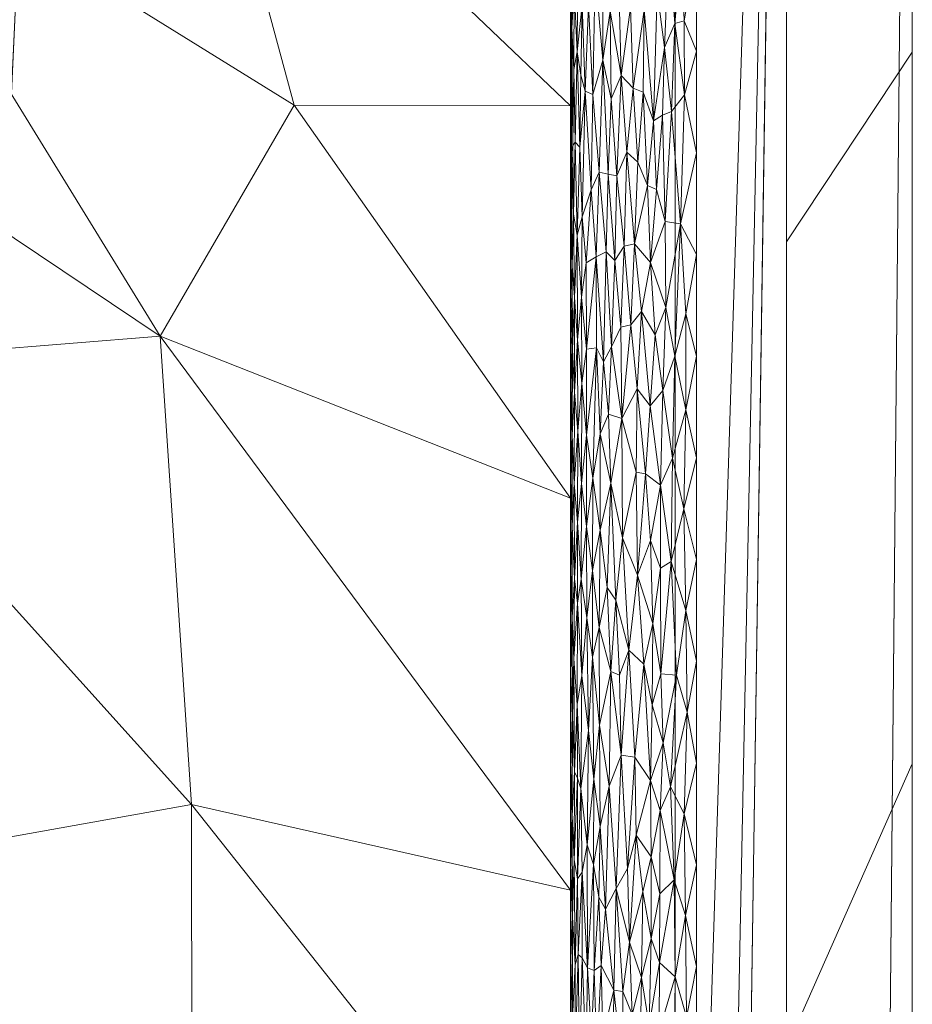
# Model space of a CAD drawing. Header units: millimetres. Extents: x -300 to 300, y 0 to 450.
# Tile 206 of 256: x 286 to 300, y 187 to 203. Entities that reach past the tile are written whole.
import ezdxf

# ---------------------------------------------------------------- set-up
doc = ezdxf.new("R2010")
doc.units = ezdxf.units.MM
doc.layers.add('A-GENM', color=13, linetype='Continuous')

# ---------------------------------------------------------------- blocks, each defined once
blk = doc.blocks.new('MODEL_CCAS0420-1080410R0 - MODEL_CCAS0420-1080410R0-453240-Preview')
at = {"layer": 'A-GENM', "lineweight": 9}
mesh = blk.add_polyface(dxfattribs=at)
corners = [(-296.159, -20, -110), (-295.657, -15.55, -110), (-294.177, -11.323, -110), (-291.793, -7.531, -110), (-288.625, -4.364, -110), (-284.831, -1.981, -110), (-280.602, -0.502, -110), (-276.147, 0, -110), (276.147, 0, -110), (280.596, -0.501, -110), (284.825, -1.978, -110), (288.619, -4.359, -110), (291.788, -7.525, -110), (294.174, -11.316, -110), (295.656, -15.545, -110), (296.159, -20, -110), (296.159, -426.171, -110), (295.658, -430.617, -110), (294.182, -434.842, -110), (291.802, -438.632, -110), (288.638, -441.797, -110), (284.848, -444.179, -110), (280.622, -445.657, -110), (276.171, -446.159, -110), (-276.171, -446.159, -110), (-280.617, -445.658, -110), (-284.842, -444.182, -110), (-288.632, -441.802, -110), (-291.797, -438.638, -110), (-294.179, -434.848, -110), (-295.657, -430.622, -110), (-296.159, -426.171, -110)]
mesh.append_faces([[corners[k] for k in face] for face in [(15, 12, 13, 14)]], dxfattribs={"vtx0": -1})
mesh.append_faces([[corners[k] for k in face] for face in [(16, 8, 15)]], dxfattribs={"vtx0": -1, "vtx1": -1})
mesh.append_faces([[corners[k] for k in face] for face in [(24, 31, 7, 8)]], dxfattribs={"vtx0": -1, "vtx1": -1, "vtx3": -1})
mesh.append_faces([[corners[k] for k in face] for face in [(31, 24, 25, 30), (18, 21, 22, 17), (17, 22, 23, 16)]], dxfattribs={"vtx0": -1, "vtx2": -1})
mesh.append_faces([[corners[k] for k in face] for face in [(0, 3, 4, 5), (0, 5, 6, 7)]], dxfattribs={"vtx0": -1, "vtx3": -1})
mesh.append_faces([[corners[k] for k in face] for face in [(28, 29, 27)]], dxfattribs={"vtx1": -1})
mesh.append_faces([[corners[k] for k in face] for face in [(25, 26, 30), (11, 12, 15, 10), (9, 10, 15, 8), (31, 0, 7)]], dxfattribs={"vtx1": -1, "vtx2": -1})
mesh.append_faces([[corners[k] for k in face] for face in [(23, 24, 8, 16)]], dxfattribs={"vtx1": -1, "vtx2": -1, "vtx3": -1})
mesh.append_faces([[corners[k] for k in face] for face in [(26, 27, 29, 30)]], dxfattribs={"vtx1": -1, "vtx3": -1})
mesh.append_faces([[corners[k] for k in face] for face in [(19, 20, 21, 18)]], dxfattribs={"vtx2": -1})
mesh.append_faces([[corners[k] for k in face] for face in [(0, 1, 2, 3)]], dxfattribs={"vtx3": -1})
mesh = blk.add_polyface(dxfattribs=at)
corners = [(-279.918, -2), (-292.651, -7.27), (-297.929, -20), (-297.929, -224.97), (-297.929, -429.94), (-292.661, -442.661), (-279.94, -447.929), (0, -447.929), (279.94, -447.929), (292.661, -442.661), (297.929, -429.94), (297.929, -224.97), (297.929, -20), (292.651, -7.27), (279.918, -2), (0, -2), (0, -3.5), (13.257, -3.5), (26.515, -3.5), (39.772, -3.5), (53.029, -3.5), (66.287, -3.5), (79.544, -3.5), (92.801, -3.5), (106.059, -3.5), (119.316, -3.5), (132.573, -3.5), (145.831, -3.5), (159.088, -3.5), (172.345, -3.5), (185.603, -3.5), (198.86, -3.5), (212.117, -3.5), (225.375, -3.5), (238.632, -3.5), (251.889, -3.5), (265.147, -3.5), (278.404, -3.5), (291.028, -7.487), (296.497, -19.511), (296.5, -32.769), (296.5, -46.026), (296.5, -59.283), (296.5, -72.541), (296.5, -85.798), (296.5, -99.055), (296.5, -112.313), (296.5, -125.57), (296.5, -138.827), (296.5, -152.085), (296.5, -165.342), (296.5, -178.599), (296.5, -191.857), (296.5, -205.114), (296.5, -218.371), (296.5, -231.629), (296.5, -244.886), (296.5, -258.143), (296.499, -271.401), (296.499, -284.658), (296.499, -297.915), (296.499, -311.173), (296.499, -324.43), (296.499, -337.687), (296.5, -350.945), (296.5, -364.202), (296.5, -377.459), (296.5, -390.717), (296.5, -403.974), (296.5, -417.231), (296.497, -430.489), (291.028, -442.513), (278.404, -446.5), (265.147, -446.5), (251.889, -446.5), (238.632, -446.5), (225.375, -446.5), (212.117, -446.5), (198.86, -446.5), (185.603, -446.5), (172.345, -446.5), (159.088, -446.5), (145.831, -446.5), (132.573, -446.5), (119.316, -446.5), (106.059, -446.5), (92.801, -446.5), (79.544, -446.5), (66.287, -446.5), (53.029, -446.5), (39.772, -446.5), (26.515, -446.5), (13.257, -446.5), (0, -446.5), (-12.926, -446.5), (-25.852, -446.5), (-38.777, -446.5), (-51.703, -446.5), (-64.629, -446.5), (-77.555, -446.5), (-90.48, -446.5), (-103.406, -446.5), (-116.332, -446.5), (-129.258, -446.5), (-142.183, -446.5), (-155.109, -446.5), (-168.035, -446.5), (-180.961, -446.5), (-193.887, -446.5), (-206.812, -446.5), (-219.738, -446.5), (-232.664, -446.5), (-245.59, -446.5), (-258.515, -446.5), (-271.441, -446.5), (-284.356, -445.968), (-294.544, -438.124), (-296.5, -425.35), (-296.5, -412.424), (-296.5, -399.498), (-296.5, -386.572), (-296.5, -373.646), (-296.5, -360.721), (-296.5, -347.795), (-296.499, -334.869), (-296.499, -321.943), (-296.499, -309.018), (-296.499, -296.092), (-296.499, -283.166), (-296.499, -270.24), (-296.5, -257.315), (-296.5, -244.389), (-296.5, -231.463), (-296.5, -218.537), (-296.5, -205.611), (-296.5, -192.686), (-296.5, -179.76), (-296.5, -166.834), (-296.5, -153.908), (-296.5, -140.983), (-296.5, -128.057), (-296.5, -115.131), (-296.5, -102.205), (-296.5, -89.28), (-296.5, -76.354), (-296.5, -63.428), (-296.5, -50.502), (-296.5, -37.576), (-296.5, -24.651), (-294.544, -11.876), (-284.356, -4.032), (-271.441, -3.5), (-258.515, -3.5), (-245.59, -3.5), (-232.664, -3.5), (-219.738, -3.5), (-206.812, -3.5), (-193.887, -3.5), (-180.961, -3.5), (-168.035, -3.5), (-155.109, -3.5), (-142.183, -3.5), (-129.258, -3.5), (-116.332, -3.5), (-103.406, -3.5), (-90.48, -3.5), (-77.555, -3.5), (-64.629, -3.5), (-51.703, -3.5), (-38.777, -3.5), (-25.852, -3.5), (-12.926, -3.5), (-294.538, -438.129), (-294.547, -438.108)]
mesh.append_faces([[corners[k] for k in face] for face in [(116, 172, 173)]])
mesh.append_faces([[corners[k] for k in face] for face in [(118, 4, 117), (6, 115, 5), (115, 6, 114), (7, 104, 6), (1, 150, 0), (151, 0, 150)]], dxfattribs={"vtx0": -1, "vtx1": -1})
mesh.append_faces([[corners[k] for k in face] for face in [(4, 124, 125), (7, 99, 100), (2, 148, 149), (149, 1, 2), (2, 141, 142), (0, 151, 152), (0, 160, 161, 15), (15, 165, 166), (15, 170, 171), (8, 81, 82, 7), (8, 72, 73), (11, 61, 62, 10), (12, 46, 47, 11), (38, 13, 14, 37), (13, 38, 39, 12)]], dxfattribs={"vtx0": -1, "vtx2": -1})
mesh.append_faces([[corners[k] for k in face] for face in [(4, 118, 119, 120), (4, 120, 121, 122), (3, 128, 129, 130), (3, 130, 131, 132), (3, 138, 139, 140), (0, 154, 155, 156), (0, 156, 157, 158), (15, 161, 162, 163), (15, 163, 164, 165), (8, 73, 74, 75), (7, 86, 87, 88), (7, 83, 84, 85), (10, 68, 69, 70), (11, 55, 56, 57), (14, 28, 29, 30), (14, 32, 33, 34), (15, 19, 20, 21), (12, 44, 45, 46), (11, 49, 50, 51), (11, 47, 48, 49), (12, 39, 40, 41)]], dxfattribs={"vtx0": -1, "vtx3": -1})
mesh.append_faces([[corners[k] for k in face] for face in [(123, 124, 4, 122), (127, 128, 3, 126), (113, 114, 6, 112), (111, 112, 6, 110), (109, 110, 6, 108), (107, 108, 6, 106), (96, 97, 7, 95), (105, 106, 6, 104), (103, 104, 7, 102), (101, 102, 7, 100), (98, 99, 7, 97), (94, 95, 7, 93), (135, 136, 3, 134), (137, 138, 3, 136), (133, 134, 3, 132), (145, 146, 2, 144), (147, 148, 2, 146), (143, 144, 2, 142), (149, 150, 1), (153, 154, 0, 152), (159, 160, 0, 158), (169, 170, 15, 168), (167, 168, 15, 166), (78, 79, 8, 77), (80, 81, 8, 79), (76, 77, 8, 75), (91, 92, 7, 90), (89, 90, 7, 88), (85, 86, 7), (82, 83, 7), (67, 68, 10, 66), (65, 66, 10, 64), (60, 61, 11, 59), (58, 59, 11, 57), (63, 64, 10, 62), (54, 55, 11, 53), (26, 27, 15, 25), (31, 32, 14, 30), (16, 17, 15, 171), (18, 19, 15, 17), (24, 25, 15, 23), (22, 23, 15, 21), (34, 35, 14), (52, 53, 11, 51), (36, 37, 14, 35), (42, 43, 12, 41), (43, 44, 12), (92, 93, 7)]], dxfattribs={"vtx1": -1, "vtx2": -1})
mesh.append_faces([[corners[k] for k in face] for face in [(3, 4, 125, 126), (2, 3, 140, 141), (71, 72, 8, 9), (70, 71, 9, 10), (27, 28, 14, 15)]], dxfattribs={"vtx1": -1, "vtx3": -1})
mesh.append_faces([[corners[k] for k in face] for face in [(4, 173, 117), (115, 172, 5)]], dxfattribs={"vtx2": -1})
mesh = blk.add_polyface(dxfattribs=at)
corners = [(-299.928, -20, -2.07), (-298.043, -20, -56.035), (-296.159, -20, -110), (-296.159, -426.171, -110), (-298.043, -428.055, -56.035), (-299.928, -429.94, -2.07), (-299.928, -224.97, -2.07)]
mesh.append_faces([[corners[k] for k in face] for face in [(6, 1, 2, 3)]], dxfattribs={"vtx0": -1, "vtx3": -1})
mesh.append_faces([[corners[k] for k in face] for face in [(3, 4, 6)]], dxfattribs={"vtx1": -1, "vtx2": -1})
mesh.append_faces([[corners[k] for k in face] for face in [(4, 5, 6), (6, 0, 1)]], dxfattribs={"vtx2": -1})
mesh = blk.add_polyface(dxfattribs=at)
corners = [(-299.928, -20, -2.07), (-299.928, -224.97, -2.07), (-299.928, -429.94, -2.07), (-299.368, -429.94, -0.611), (-297.929, -429.94), (-297.929, -224.97), (-297.929, -20), (-299.368, -20, -0.611), (-299.928, -315.406, -2.07), (-297.929, -327.455), (-297.929, -372.673), (-297.929, -276.212), (-299.928, -372.673, -2.07), (-299.928, -344.039, -2.07), (-299.928, -270.188, -2.07), (-299.928, -329.722, -2.07), (-299.928, -134.534, -2.07), (-297.929, -122.485), (-297.929, -173.727), (-297.929, -199.349), (-299.928, -77.267, -2.07), (-299.928, -179.752, -2.07), (-299.928, -105.901, -2.07), (-297.929, -71.242), (-297.929, -96.864), (-297.929, -401.306), (-299.928, -401.306, -2.07), (-299.928, -386.99, -2.07), (-299.928, -48.634, -2.07), (-297.929, -45.621), (-297.929, -58.432), (-297.929, -415.623), (-299.928, -34.317, -2.07), (-299.928, -415.623, -2.07), (-297.929, -34.317), (-299.928, -247.579, -2.07), (-297.929, -250.591), (-297.929, -263.402), (-297.929, -301.834), (-297.929, -148.106), (-299.928, -292.797, -2.07), (-299.928, -157.143, -2.07), (-297.929, -350.064), (-299.928, -202.361, -2.07), (-297.929, -212.159), (-299.928, -191.057, -2.07), (-299.928, -120.217, -2.07), (-299.928, -91.584, -2.07), (-297.929, -386.99), (-299.928, -62.95, -2.07), (-297.929, -237.781), (-297.929, -314.644), (-297.929, -135.296), (-297.929, -289.023), (-297.929, -160.917), (-299.928, -358.356, -2.07), (-297.929, -186.538), (-297.929, -109.674), (-297.929, -84.053)]
mesh.append_faces([[corners[k] for k in face] for face in [(35, 50, 1), (45, 56, 21), (41, 39, 16)]], dxfattribs={"vtx0": -1, "vtx1": -1})
mesh.append_faces([[corners[k] for k in face] for face in [(31, 33, 3), (32, 34, 7)]], dxfattribs={"vtx0": -1, "vtx1": -1, "vtx2": -1})
mesh.append_faces([[corners[k] for k in face] for face in [(18, 41, 21, 56), (14, 11, 37, 35), (28, 30, 29, 32), (32, 29, 34), (40, 53, 11, 14), (30, 28, 49)]], dxfattribs={"vtx0": -1, "vtx2": -1})
mesh.append_faces([[corners[k] for k in face] for face in [(16, 39, 52, 17), (9, 8, 15, 13), (1, 50, 5, 44), (35, 37, 36, 50)]], dxfattribs={"vtx0": -1, "vtx3": -1})
mesh.append_faces([[corners[k] for k in face] for face in [(54, 39, 41, 18), (51, 38, 8, 9)]], dxfattribs={"vtx1": -1, "vtx2": -1})
mesh.append_faces([[corners[k] for k in face] for face in [(47, 22, 24, 58), (10, 42, 55, 12), (43, 1, 44, 19), (46, 16, 17, 57), (22, 46, 57, 24), (20, 47, 58, 23), (49, 20, 23, 30), (27, 26, 25, 48), (12, 27, 48, 10), (26, 33, 31, 25), (40, 8, 38, 53), (42, 9, 13, 55), (45, 43, 19, 56)]], dxfattribs={"vtx1": -1, "vtx3": -1})
mesh.append_faces([[corners[k] for k in face] for face in [(34, 6, 7), (3, 4, 31), (33, 2, 3), (7, 0, 32)]], dxfattribs={"vtx2": -1})
mesh = blk.add_polyface(dxfattribs=at)
corners = [(-294.5, -134.301, -2), (-294.5, -139.199, -5), (-294.5, -132.968, -5), (-294.5, -131.278, -2), (-294.5, -146.394, -2), (-294.5, -152.441, -2), (-294.5, -151.661, -5), (-294.5, -145.43, -5), (-294.5, -251.368, -5), (-294.5, -245.136, -5.001), (-294.5, -249.186, -2), (-294.5, -255.233, -2), (-294.5, -140.348, -2), (-294.5, -206.86, -2), (-294.5, -212.907, -2), (-294.5, -207.744, -5), (-294.5, -263.833, -5), (-294.5, -257.601, -5), (-294.5, -261.279, -2), (-294.5, -176.627, -2), (-294.5, -182.674, -2), (-294.5, -176.586, -5), (-294.5, -170.581, -2), (-294.5, -201.512, -5), (-294.5, -195.28, -5), (-294.5, -200.813, -2), (-294.5, -188.72, -2), (-294.5, -182.817, -5), (-294.5, -170.354, -5), (-294.5, -154.777, -5), (-294.5, -158.487, -2), (-294.5, -213.976, -5), (-294.5, -218.953, -2), (-294.5, -225, -2), (-294.5, -226.439, -5.001), (-294.5, -220.208, -5.001), (-294.5, -279.419, -2), (-294.5, -285.466, -2), (-294.5, -282.53, -5), (-294.5, -276.298, -5), (-294.5, -267.326, -2), (-294.5, -270.065, -5), (-294.5, -189.048, -5), (-294.5, -194.767, -2), (-294.5, -238.904, -5.001), (-294.5, -232.671, -5.001), (-294.5, -237.093, -2), (-294.5, -243.14, -2), (-294.5, -164.123, -5), (-294.5, -164.534, -2), (-294.5, -231.046, -2), (-294.5, -288.758, -5), (-294.5, -273.373, -2), (-294.5, -129.234, -5), (-294.5, -128.254, -2), (-294.5, -157.892, -5), (-294.5, -125.499, -5)]
mesh.append_faces([[corners[k] for k in face] for face in [(28, 22, 21), (8, 11, 17), (3, 53, 54), (50, 34, 33)]], dxfattribs={"vtx0": -1, "vtx1": -1})
mesh.append_faces([[corners[k] for k in face] for face in [(0, 1, 2, 3), (1, 0, 12), (33, 34, 35, 32), (16, 18, 40, 41), (42, 26, 43), (23, 25, 13, 15), (48, 30, 49, 28), (3, 2, 53), (28, 49, 22)]], dxfattribs={"vtx0": -1, "vtx2": -1})
mesh.append_faces([[corners[k] for k in face] for face in [(13, 14, 15), (16, 17, 18), (19, 20, 21, 22), (23, 24, 25), (35, 31, 32), (11, 18, 17), (51, 38, 37), (40, 52, 41), (55, 29, 30, 48), (42, 27, 26), (53, 56, 54)]], dxfattribs={"vtx1": -1, "vtx2": -1})
mesh.append_faces([[corners[k] for k in face] for face in [(4, 5, 6, 7), (8, 9, 10, 11), (20, 26, 27, 21), (29, 6, 5, 30), (31, 15, 14, 32), (36, 37, 38, 39), (44, 45, 46, 47), (9, 44, 47, 10), (45, 34, 50, 46), (39, 41, 52, 36), (7, 1, 12, 4), (24, 42, 43, 25)]], dxfattribs={"vtx1": -1, "vtx3": -1})
mesh = blk.add_polyface(dxfattribs=at)
corners = [(-288.48, -190.411, -17.973), (-282.195, -197.384, -31.516), (-282.468, -189.335, -30.928), (-276.18, -196.335, -44.477), (-276.049, -189.005, -44.76), (-269.899, -181.452, -58.018), (-275.755, -182.517, -45.396), (-269.898, -188.806, -58.018), (-276.045, -204.263, -44.767), (-269.897, -203.514, -58.018), (-276.24, -211.678, -44.348), (-269.896, -210.868, -58.018), (-282.202, -181.577, -31.502), (-290.112, -201.519, -14.455), (-294.5, -201.512, -5), (-288.591, -207.148, -17.733), (-288.488, -181.732, -17.956), (-269.897, -196.16, -58.018), (-280.635, -202.781, -34.877), (-294.5, -182.817, -5), (-283.027, -205.91, -29.723), (-294.5, -207.744, -5), (-294.5, -195.28, -5), (-287.981, -197.851, -19.048), (-294.5, -189.048, -5), (-280.617, -211.06, -34.916)]
mesh.append_faces([[corners[k] for k in face] for face in [(5, 6, 7), (7, 4, 17), (14, 13, 22), (22, 23, 24)]], dxfattribs={"vtx0": -1, "vtx1": -1})
mesh.append_faces([[corners[k] for k in face] for face in [(0, 1, 2), (3, 4, 2), (8, 9, 3), (10, 11, 8), (12, 2, 4), (13, 14, 15), (12, 16, 2), (6, 4, 7), (17, 4, 3), (8, 1, 18), (16, 0, 2), (1, 3, 2), (19, 0, 16), (18, 20, 10), (1, 8, 3), (1, 0, 23), (0, 24, 23), (1, 23, 18), (23, 22, 13), (15, 20, 13), (20, 15, 25), (4, 6, 12), (8, 18, 10), (20, 18, 23), (23, 13, 20)]], dxfattribs={"vtx0": -1, "vtx1": -1, "vtx2": -1})
mesh.append_faces([[corners[k] for k in face] for face in [(8, 11, 9), (0, 19, 24)]], dxfattribs={"vtx0": -1, "vtx2": -1})
mesh.append_faces([[corners[k] for k in face] for face in [(9, 17, 3), (14, 21, 15)]], dxfattribs={"vtx1": -1, "vtx2": -1})
mesh = blk.add_polyface(dxfattribs=at)
corners = [(-295.014, -186.737, -0.661), (-295.168, -185.649, -0.509), (-295.189, -187.463, -0.491), (-294.64, -186.252, -1.263), (-294.619, -188.027, -1.319), (-294.57, -186.192, -1.476), (-295.779, -188.283, -0.141), (-295.626, -187.663, -0.208), (-295.748, -186.901, -0.154), (-296.162, -187.675, -0.032), (-296.143, -186.145, -0.036), (-296.339, -187.031, -0.008), (-296.326, -188.649, -0.009), (-294.682, -187.973, -1.166), (-294.745, -186.373, -1.042), (-294.506, -187.964, -1.84), (-294.5, -188.72, -2), (-294.5, -187.209, -2), (-294.571, -187.862, -1.473), (-294.528, -188.627, -1.666), (-294.529, -187.021, -1.661), (-294.5, -185.697, -2), (-294.506, -186.453, -1.838), (-294.524, -185.573, -1.69), (-294.83, -186.693, -0.9), (-294.77, -187.814, -0.996), (-295.329, -186.152, -0.382), (-296.5, -187.839), (-296.5, -186.223), (-295.905, -186.802, -0.097), (-295.476, -187.073, -0.288), (-295.495, -185.503, -0.277), (-295.331, -187.442, -0.381), (-295.223, -189.074, -0.462), (-294.988, -187.855, -0.691), (-295.057, -188.75, -0.615), (-294.875, -187.772, -0.834), (-294.918, -186.417, -0.776), (-294.951, -188.936, -0.734), (-295.437, -188.224, -0.311), (-295.604, -186.447, -0.219), (-295.689, -185.422, -0.179), (-295.91, -187.898, -0.095), (-295.832, -185.761, -0.122)]
mesh.append_faces([[corners[k] for k in face] for face in [(21, 22, 17), (27, 11, 28)]], dxfattribs={"vtx0": -1, "vtx1": -1})
mesh.append_faces([[corners[k] for k in face] for face in [(0, 1, 2), (3, 4, 5), (6, 7, 8), (9, 10, 11), (11, 12, 9), (13, 3, 14), (18, 19, 20), (5, 18, 20), (4, 3, 13), (15, 20, 19), (17, 22, 15), (15, 22, 20), (23, 20, 22), (5, 20, 23), (14, 24, 25), (1, 26, 2), (12, 11, 27), (29, 10, 9), (30, 26, 31), (32, 2, 26), (32, 26, 30), (2, 32, 33), (34, 2, 35), (36, 24, 37), (36, 37, 34), (36, 34, 38), (2, 34, 0), (30, 39, 32), (39, 30, 7), (25, 24, 36), (14, 25, 13), (37, 0, 34), (4, 18, 5), (30, 40, 7), (7, 40, 8), (31, 40, 30), (41, 8, 40), (8, 29, 42), (8, 42, 6), (9, 42, 29), (8, 43, 29)]], dxfattribs={"vtx0": -1, "vtx1": -1, "vtx2": -1})
mesh.append_faces([[corners[k] for k in face] for face in [(15, 16, 17)]], dxfattribs={"vtx0": -1, "vtx2": -1})
mesh = blk.add_polyface(dxfattribs=at)
corners = [(-294.571, -187.862, -1.473), (-294.61, -189.228, -1.344), (-294.559, -189.534, -1.518), (-295.111, -190.704, -0.561), (-294.969, -190.063, -0.713), (-295.057, -188.75, -0.615), (-296.144, -189.212, -0.035), (-295.91, -187.898, -0.095), (-296.162, -187.675, -0.032), (-295.54, -189.926, -0.252), (-295.437, -188.224, -0.311), (-295.646, -189.023, -0.199), (-294.506, -187.964, -1.84), (-294.506, -189.469, -1.838), (-294.5, -188.72, -2), (-295.924, -190.316, -0.091), (-295.917, -188.994, -0.093), (-294.528, -188.627, -1.666), (-294.527, -190.232, -1.673), (-294.5, -190.232, -2), (-294.608, -190.828, -1.351), (-294.619, -188.027, -1.319), (-294.683, -189.337, -1.164), (-294.951, -188.936, -0.734), (-294.865, -189.459, -0.848), (-294.766, -189.769, -1.004), (-294.77, -187.814, -0.996), (-294.665, -190.663, -1.204), (-294.988, -187.855, -0.691), (-295.779, -188.283, -0.141), (-295.626, -187.663, -0.208), (-295.781, -189.58, -0.141), (-295.223, -189.074, -0.462), (-295.189, -187.463, -0.491), (-296.305, -190.262, -0.011), (-296.326, -188.649, -0.009), (-296.5, -189.454), (-296.5, -187.839), (-295.301, -191.196, -0.402), (-295.405, -189.392, -0.331), (-294.869, -190.811, -0.842), (-294.875, -187.772, -0.834), (-295.331, -187.442, -0.381), (-294.682, -187.973, -1.166)]
mesh.append_faces([[corners[k] for k in face] for face in [(0, 1, 2), (3, 4, 5), (6, 7, 8), (9, 10, 11), (12, 13, 14), (6, 15, 16), (17, 18, 13), (13, 12, 17), (2, 1, 20), (1, 21, 22), (21, 1, 0), (23, 4, 24), (25, 22, 26), (27, 22, 25), (28, 5, 23), (29, 11, 30), (16, 7, 6), (29, 16, 31), (18, 17, 2), (0, 2, 17), (32, 5, 33), (34, 35, 36), (35, 6, 8), (34, 6, 35), (38, 32, 39), (3, 5, 32), (24, 40, 25), (26, 24, 25), (4, 23, 5), (24, 41, 23), (42, 10, 32), (32, 10, 39), (26, 41, 24), (22, 21, 43), (1, 22, 27), (26, 22, 43), (10, 9, 39), (9, 11, 31), (29, 31, 11), (15, 31, 16), (11, 10, 30), (7, 16, 29)]], dxfattribs={"vtx0": -1, "vtx1": -1, "vtx2": -1})
mesh.append_faces([[corners[k] for k in face] for face in [(13, 19, 14)]], dxfattribs={"vtx0": -1, "vtx2": -1})
mesh.append_faces([[corners[k] for k in face] for face in [(37, 36, 35)]], dxfattribs={"vtx1": -1, "vtx2": -1})
mesh = blk.add_polyface(dxfattribs=at)
corners = [(-295.664, -192.638, -0.19), (-295.521, -191.162, -0.262), (-295.767, -190.793, -0.146), (-294.527, -190.232, -1.673), (-294.529, -191.811, -1.659), (-294.506, -190.984, -1.839), (-294.506, -189.469, -1.838), (-294.665, -190.663, -1.204), (-294.678, -192.461, -1.174), (-294.605, -191.997, -1.359), (-295.138, -192.524, -0.536), (-295.111, -190.704, -0.561), (-295.301, -191.196, -0.402), (-295.54, -189.926, -0.252), (-295.405, -189.392, -0.331), (-296.351, -191.878, -0.006), (-296.087, -190.689, -0.047), (-296.305, -190.262, -0.011), (-295.794, -191.992, -0.136), (-296.5, -191.07), (-296.5, -192.686), (-294.506, -192.499, -1.838), (-294.5, -191.744, -2), (-294.563, -190.928, -1.499), (-294.5, -190.232, -2), (-294.559, -189.534, -1.518), (-294.608, -190.828, -1.351), (-294.61, -189.228, -1.344), (-294.782, -191.584, -0.976), (-294.766, -189.769, -1.004), (-294.961, -191.673, -0.722), (-294.869, -190.811, -0.842), (-294.969, -190.063, -0.713), (-294.846, -192.75, -0.875), (-295.426, -192.864, -0.318), (-295.223, -189.074, -0.462), (-295.781, -189.58, -0.141), (-295.924, -190.316, -0.091), (-295.972, -191.388, -0.077), (-296.5, -189.454), (-296.144, -189.212, -0.035), (-296.182, -192.465, -0.028), (-294.865, -189.459, -0.848), (-294.553, -192.723, -1.541)]
mesh.append_faces([[corners[k] for k in face] for face in [(0, 1, 2), (3, 4, 5), (3, 5, 6), (7, 8, 9), (10, 11, 12), (13, 1, 14), (15, 16, 17), (2, 18, 0), (5, 21, 22), (21, 5, 4), (23, 4, 3), (24, 6, 5), (25, 23, 3), (26, 27, 7), (9, 23, 26), (8, 7, 28), (28, 7, 29), (30, 31, 32), (11, 10, 30), (33, 28, 31), (1, 34, 12), (14, 1, 12), (1, 13, 2), (35, 12, 11), (2, 13, 36), (37, 38, 2), (32, 11, 30), (17, 19, 15), (40, 17, 16), (40, 16, 37), (15, 41, 16), (30, 33, 31), (32, 31, 42), (23, 43, 4), (28, 29, 31), (26, 23, 25), (7, 9, 26), (38, 37, 16), (36, 37, 2), (41, 38, 16), (38, 18, 2)]], dxfattribs={"vtx0": -1, "vtx1": -1, "vtx2": -1})
mesh.append_faces([[corners[k] for k in face] for face in [(15, 19, 20), (5, 22, 24), (17, 39, 19)]], dxfattribs={"vtx0": -1, "vtx2": -1})
mesh = blk.add_polyface(dxfattribs=at)
corners = [(-295.138, -192.524, -0.536), (-295.079, -193.859, -0.592), (-294.956, -193.224, -0.729), (-294.961, -191.673, -0.722), (-295.521, -191.162, -0.262), (-295.664, -192.638, -0.19), (-295.426, -192.864, -0.318), (-295.936, -192.488, -0.087), (-296.182, -192.465, -0.028), (-296.097, -194.273, -0.045), (-294.506, -192.499, -1.838), (-294.529, -191.811, -1.659), (-294.525, -193.382, -1.684), (-296.333, -193.494, -0.008), (-294.506, -194.133, -1.84), (-294.5, -193.255, -2), (-294.756, -193.376, -1.021), (-294.669, -193.989, -1.194), (-294.678, -192.461, -1.174), (-294.971, -194.767, -0.71), (-294.849, -194.128, -0.871), (-294.553, -192.723, -1.541), (-294.563, -190.928, -1.499), (-294.605, -191.997, -1.359), (-294.782, -191.584, -0.976), (-295.327, -194.645, -0.384), (-295.221, -193.655, -0.464), (-296.5, -192.686), (-296.5, -194.301), (-294.5, -191.744, -2), (-294.562, -193.994, -1.506), (-294.608, -193.608, -1.35), (-294.846, -192.75, -0.875), (-295.562, -194.056, -0.24), (-295.794, -191.992, -0.136), (-295.806, -193.286, -0.131), (-295.276, -192.468, -0.421), (-295.301, -191.196, -0.402), (-295.972, -191.388, -0.077), (-296.351, -191.878, -0.006), (-295.77, -194.605, -0.145), (-295.929, -194.163, -0.09)]
mesh.append_faces([[corners[k] for k in face] for face in [(29, 10, 15)]], dxfattribs={"vtx0": -1, "vtx1": -1})
mesh.append_faces([[corners[k] for k in face] for face in [(0, 1, 2), (2, 3, 0), (4, 5, 6), (7, 8, 9), (10, 11, 12), (8, 13, 9), (12, 14, 10), (14, 15, 10), (16, 17, 18), (19, 20, 2), (21, 22, 23), (24, 16, 18), (25, 26, 6), (21, 12, 11), (12, 21, 30), (17, 31, 18), (3, 2, 32), (32, 2, 20), (20, 16, 32), (5, 33, 6), (2, 1, 19), (33, 25, 6), (5, 34, 35), (16, 24, 32), (26, 1, 0), (36, 0, 37), (0, 36, 26), (7, 38, 8), (37, 6, 36), (6, 26, 36), (8, 39, 13), (13, 39, 27), (40, 33, 35), (7, 9, 41), (31, 21, 23), (21, 31, 30), (18, 31, 23), (33, 5, 35), (38, 7, 34), (35, 34, 7), (7, 41, 35), (40, 35, 41)]], dxfattribs={"vtx0": -1, "vtx1": -1, "vtx2": -1})
mesh.append_faces([[corners[k] for k in face] for face in [(13, 27, 28)]], dxfattribs={"vtx0": -1, "vtx2": -1})
mesh = blk.add_polyface(dxfattribs=at)
corners = [(-294.971, -194.767, -0.71), (-295.142, -195.515, -0.532), (-294.972, -196.298, -0.709), (-294.559, -195.513, -1.517), (-294.562, -193.994, -1.506), (-294.608, -194.894, -1.35), (-294.526, -194.831, -1.68), (-294.525, -193.382, -1.684), (-294.527, -196.279, -1.674), (-294.506, -195.595, -1.839), (-294.614, -196.34, -1.334), (-294.669, -193.989, -1.194), (-294.756, -193.376, -1.021), (-294.754, -194.826, -1.025), (-294.751, -196.276, -1.03), (-294.674, -195.512, -1.183), (-294.856, -195.593, -0.861), (-296.3, -195.109, -0.011), (-296.118, -195.915, -0.041), (-296.097, -194.273, -0.045), (-294.608, -193.608, -1.35), (-294.506, -194.133, -1.84), (-294.5, -194.767, -2), (-294.5, -196.279, -2), (-294.5, -193.255, -2), (-294.849, -194.128, -0.871), (-295.079, -193.859, -0.592), (-295.221, -193.655, -0.464), (-295.316, -196.544, -0.392), (-295.327, -194.645, -0.384), (-295.541, -195.691, -0.251), (-295.562, -194.056, -0.24), (-295.77, -194.605, -0.145), (-295.692, -195.665, -0.178), (-295.93, -195.484, -0.089), (-295.929, -194.163, -0.09), (-296.5, -195.917), (-296.5, -194.301), (-296.328, -196.683, -0.009), (-296.333, -193.494, -0.008), (-295.765, -196.745, -0.147), (-295.559, -197.016, -0.242)]
mesh.append_faces([[corners[k] for k in face] for face in [(22, 9, 23), (36, 17, 37)]], dxfattribs={"vtx0": -1, "vtx1": -1})
mesh.append_faces([[corners[k] for k in face] for face in [(0, 1, 2), (3, 4, 5), (6, 7, 4), (6, 8, 9), (5, 10, 3), (11, 12, 13), (13, 14, 15), (16, 14, 13), (17, 18, 19), (6, 3, 8), (3, 6, 4), (5, 20, 11), (21, 7, 6), (9, 22, 21), (9, 21, 6), (15, 10, 5), (11, 15, 5), (15, 11, 13), (20, 5, 4), (16, 13, 25), (12, 25, 13), (2, 16, 0), (0, 16, 25), (1, 26, 27), (28, 1, 29), (28, 29, 30), (31, 32, 33), (34, 19, 18), (1, 0, 26), (1, 27, 29), (35, 19, 34), (36, 38, 17), (17, 38, 18), (37, 17, 39), (19, 39, 17), (40, 33, 34), (34, 32, 35), (41, 30, 33), (29, 31, 30), (31, 33, 30), (34, 33, 32)]], dxfattribs={"vtx0": -1, "vtx1": -1, "vtx2": -1})
mesh.append_faces([[corners[k] for k in face] for face in [(21, 22, 24)]], dxfattribs={"vtx0": -1, "vtx2": -1})
mesh = blk.add_polyface(dxfattribs=at)
corners = [(-294.53, -197.639, -1.654), (-294.505, -198.546, -1.862), (-294.507, -197.109, -1.833), (-294.56, -198.471, -1.515), (-294.563, -196.959, -1.502), (-294.612, -197.79, -1.34), (-294.614, -196.34, -1.334), (-294.677, -197.104, -1.178), (-294.5, -197.79, -2), (-294.5, -196.279, -2), (-294.751, -196.276, -1.03), (-294.674, -195.512, -1.183), (-295.624, -198.242, -0.209), (-295.559, -197.016, -0.242), (-295.765, -196.745, -0.147), (-294.972, -196.298, -0.709), (-294.911, -197.665, -0.785), (-294.856, -195.593, -0.861), (-295.316, -196.544, -0.392), (-295.541, -195.691, -0.251), (-295.692, -195.665, -0.178), (-294.671, -198.473, -1.19), (-295.846, -197.874, -0.117), (-295.966, -196.988, -0.078), (-295.15, -197.684, -0.525), (-295.104, -196.614, -0.568), (-294.559, -195.513, -1.517), (-294.527, -196.279, -1.674), (-294.506, -195.595, -1.839), (-294.755, -197.647, -1.022), (-295.025, -197.442, -0.649), (-295.296, -197.993, -0.406), (-295.455, -198.032, -0.3), (-296.328, -196.683, -0.009), (-296.5, -197.533), (-296.331, -198.208, -0.008), (-296.158, -197.533, -0.033), (-296.118, -195.915, -0.041), (-295.93, -195.484, -0.089), (-296.014, -198.308, -0.065), (-296.5, -195.917), (-295.142, -195.515, -0.532)]
mesh.append_faces([[corners[k] for k in face] for face in [(0, 1, 2), (3, 4, 5), (5, 4, 6), (5, 6, 7), (10, 7, 11), (12, 13, 14), (15, 16, 17), (13, 18, 19), (14, 13, 20), (4, 3, 0), (21, 5, 7), (22, 14, 23), (24, 25, 18), (26, 4, 27), (4, 26, 6), (9, 28, 2), (28, 27, 2), (0, 2, 27), (6, 11, 7), (29, 7, 10), (7, 29, 21), (16, 10, 17), (30, 16, 15), (30, 25, 24), (31, 18, 32), (10, 16, 29), (33, 34, 35), (4, 0, 27), (36, 23, 37), (37, 23, 38), (23, 36, 39), (14, 38, 23), (37, 33, 36), (35, 36, 33), (18, 31, 24), (13, 12, 32), (22, 12, 14), (18, 13, 32), (25, 15, 41), (15, 25, 30), (18, 25, 41), (39, 22, 23)]], dxfattribs={"vtx0": -1, "vtx1": -1, "vtx2": -1})
mesh.append_faces([[corners[k] for k in face] for face in [(2, 8, 9), (33, 40, 34)]], dxfattribs={"vtx0": -1, "vtx2": -1})
mesh = blk.add_polyface(dxfattribs=at)
corners = [(-294.683, -199.747, -1.165), (-294.603, -199.456, -1.366), (-294.671, -198.473, -1.19), (-296.245, -199.636, -0.019), (-296, -199.675, -0.069), (-296.014, -198.308, -0.065), (-294.612, -197.79, -1.34), (-294.56, -198.471, -1.515), (-294.523, -198.961, -1.699), (-294.549, -199.787, -1.561), (-294.514, -200.781, -1.766), (-295.063, -199.19, -0.609), (-295.202, -199.054, -0.48), (-295.098, -200.427, -0.573), (-294.755, -197.647, -1.022), (-294.749, -199.016, -1.033), (-296.5, -199.149), (-296.331, -198.208, -0.008), (-296.5, -197.533), (-294.904, -199.114, -0.794), (-294.911, -197.665, -0.785), (-295.025, -197.442, -0.649), (-294.507, -197.109, -1.833), (-294.505, -198.546, -1.862), (-294.5, -197.79, -2), (-294.952, -200.457, -0.733), (-295.351, -199.282, -0.367), (-295.296, -197.993, -0.406), (-295.455, -198.032, -0.3), (-295.513, -199.317, -0.267), (-295.393, -200.772, -0.339), (-295.77, -199.024, -0.145), (-295.624, -198.242, -0.209), (-294.825, -200.177, -0.908), (-295.15, -197.684, -0.525), (-294.53, -197.639, -1.654), (-295.846, -197.874, -0.117), (-294.5, -199.302, -2), (-294.505, -199.79, -1.86), (-296.158, -197.533, -0.033), (-295.234, -200.399, -0.454), (-295.72, -200.246, -0.166), (-295.867, -200.179, -0.11)]
mesh.append_faces([[corners[k] for k in face] for face in [(16, 17, 18)]], dxfattribs={"vtx0": -1, "vtx1": -1})
mesh.append_faces([[corners[k] for k in face] for face in [(0, 1, 2), (3, 4, 5), (6, 1, 7), (8, 9, 10), (11, 12, 13), (2, 14, 15), (19, 20, 21), (22, 23, 24), (19, 11, 25), (26, 27, 28), (7, 9, 8), (15, 14, 19), (29, 30, 26), (31, 29, 32), (15, 19, 33), (21, 11, 19), (34, 27, 12), (35, 7, 8), (8, 23, 35), (19, 14, 20), (0, 2, 15), (1, 6, 2), (0, 15, 33), (36, 5, 31), (37, 23, 38), (1, 9, 7), (38, 8, 10), (8, 38, 23), (16, 3, 17), (3, 39, 17), (3, 5, 39), (31, 5, 4), (26, 28, 29), (12, 27, 26), (40, 12, 26), (34, 12, 11), (32, 29, 28), (41, 29, 31), (11, 21, 34), (32, 36, 31), (42, 31, 4), (31, 42, 41)]], dxfattribs={"vtx0": -1, "vtx1": -1, "vtx2": -1})
mesh.append_faces([[corners[k] for k in face] for face in [(37, 24, 23)]], dxfattribs={"vtx1": -1, "vtx2": -1})
mesh = blk.add_polyface(dxfattribs=at)
corners = [(-295.567, -200.616, -0.238), (-295.393, -200.772, -0.339), (-295.513, -199.317, -0.267), (-295.147, -201.624, -0.528), (-295.234, -200.399, -0.454), (-295.301, -201.993, -0.402), (-294.647, -200.855, -1.248), (-294.733, -201.744, -1.063), (-294.664, -201.996, -1.208), (-294.904, -199.114, -0.794), (-294.952, -200.457, -0.733), (-294.825, -200.177, -0.908), (-295.72, -200.246, -0.166), (-295.867, -200.179, -0.11), (-295.818, -201.274, -0.127), (-294.855, -201.689, -0.862), (-296, -199.675, -0.069), (-296.101, -201.422, -0.044), (-295.959, -201.36, -0.08), (-294.607, -202.367, -1.353), (-294.572, -200.935, -1.467), (-294.603, -199.456, -1.366), (-294.683, -199.747, -1.165), (-295.014, -202.235, -0.661), (-295.493, -201.789, -0.278), (-295.654, -201.726, -0.195), (-295.098, -200.427, -0.573), (-294.549, -199.787, -1.561), (-296.245, -199.636, -0.019), (-296.311, -201.683, -0.01), (-296.5, -200.764), (-296.5, -199.149), (-296.5, -202.38), (-294.537, -200.882, -1.617), (-294.514, -200.781, -1.766), (-294.505, -199.79, -1.86), (-294.5, -200.814, -2), (-294.5, -199.302, -2), (-294.551, -202.087, -1.549), (-294.522, -202.742, -1.706), (-295.063, -199.19, -0.609), (-295.351, -199.282, -0.367), (-295.202, -199.054, -0.48), (-295.994, -202.435, -0.071), (-294.506, -201.966, -1.842), (-294.5, -202.325, -2)]
mesh.append_faces([[corners[k] for k in face] for face in [(30, 28, 31), (36, 44, 45)]], dxfattribs={"vtx0": -1, "vtx1": -1})
mesh.append_faces([[corners[k] for k in face] for face in [(0, 1, 2), (3, 4, 5), (6, 7, 8), (9, 10, 11), (12, 13, 14), (15, 11, 10), (16, 17, 18), (19, 20, 6), (21, 6, 20), (7, 6, 22), (7, 22, 11), (15, 10, 23), (5, 1, 24), (7, 11, 15), (14, 25, 12), (26, 4, 3), (27, 21, 20), (21, 22, 6), (28, 29, 17), (28, 30, 29), (16, 28, 17), (27, 33, 34), (33, 27, 20), (36, 35, 34), (1, 5, 4), (38, 33, 20), (39, 34, 33), (26, 23, 10), (23, 26, 3), (10, 40, 26), (41, 1, 4), (24, 1, 0), (26, 42, 4), (24, 0, 25), (12, 25, 0), (43, 14, 18), (18, 14, 13), (44, 36, 34), (2, 12, 0), (18, 13, 16)]], dxfattribs={"vtx0": -1, "vtx1": -1, "vtx2": -1})
mesh.append_faces([[corners[k] for k in face] for face in [(35, 36, 37)]], dxfattribs={"vtx0": -1, "vtx2": -1})
mesh.append_faces([[corners[k] for k in face] for face in [(30, 32, 29)]], dxfattribs={"vtx1": -1, "vtx2": -1})
mesh = blk.add_polyface(dxfattribs=at)
corners = [(-294.733, -201.744, -1.063), (-294.684, -203.123, -1.162), (-294.664, -201.996, -1.208), (-295.014, -202.235, -0.661), (-294.893, -203.622, -0.809), (-294.855, -201.689, -0.862), (-296.264, -203.996, -0.016), (-296.154, -202.818, -0.033), (-296.304, -202.86, -0.011), (-294.506, -201.966, -1.842), (-294.506, -203.145, -1.845), (-294.5, -202.325, -2), (-294.607, -202.367, -1.353), (-294.559, -203.38, -1.515), (-294.551, -202.087, -1.549), (-294.528, -204.059, -1.665), (-294.522, -202.742, -1.706), (-294.617, -204.042, -1.326), (-294.786, -203.109, -0.969), (-295.129, -203.016, -0.544), (-295.147, -201.624, -0.528), (-294.537, -200.882, -1.617), (-295.617, -204.238, -0.212), (-295.454, -203.071, -0.301), (-295.671, -203.034, -0.187), (-295.818, -201.274, -0.127), (-295.873, -203.338, -0.108), (-296.311, -201.683, -0.01), (-295.014, -204.138, -0.66), (-296.058, -204.066, -0.054), (-295.493, -201.789, -0.278), (-295.654, -201.726, -0.195), (-295.994, -202.435, -0.071), (-296.101, -201.422, -0.044), (-295.959, -201.36, -0.08), (-294.514, -200.781, -1.766), (-295.301, -201.993, -0.402), (-295.262, -203.663, -0.432), (-294.572, -200.935, -1.467), (-296.5, -203.996), (-296.5, -202.38), (-294.647, -200.855, -1.248), (-294.5, -203.837, -2)]
mesh.append_faces([[corners[k] for k in face] for face in [(39, 8, 40), (11, 10, 42)]], dxfattribs={"vtx0": -1, "vtx1": -1})
mesh.append_faces([[corners[k] for k in face] for face in [(0, 1, 2), (3, 4, 5), (6, 7, 8), (9, 10, 11), (12, 13, 14), (13, 15, 16), (12, 1, 17), (1, 0, 18), (13, 12, 17), (5, 18, 0), (19, 3, 20), (16, 21, 14), (22, 23, 24), (24, 25, 26), (7, 27, 8), (5, 4, 18), (3, 28, 4), (7, 6, 29), (24, 30, 31), (7, 32, 33), (32, 34, 33), (16, 10, 9), (32, 29, 26), (7, 33, 27), (29, 32, 7), (25, 32, 26), (35, 16, 9), (26, 22, 24), (36, 23, 37), (24, 23, 30), (19, 20, 36), (12, 14, 38), (16, 14, 13), (19, 36, 37), (28, 3, 19), (6, 8, 39), (36, 30, 23), (25, 24, 31), (27, 40, 8), (1, 12, 2), (12, 41, 2), (16, 15, 10)]], dxfattribs={"vtx0": -1, "vtx1": -1, "vtx2": -1})

msp = doc.modelspace()

# ---------------------------------------------------------------- block references
at = {"layer": 'A-GENM', "lineweight": 9, "rotation": 180}
msp.add_blockref('MODEL_CCAS0420-1080410R0 - MODEL_CCAS0420-1080410R0-453240-Preview', (0, 0, 850), dxfattribs=at)

doc.saveas('drawing.dxf')
